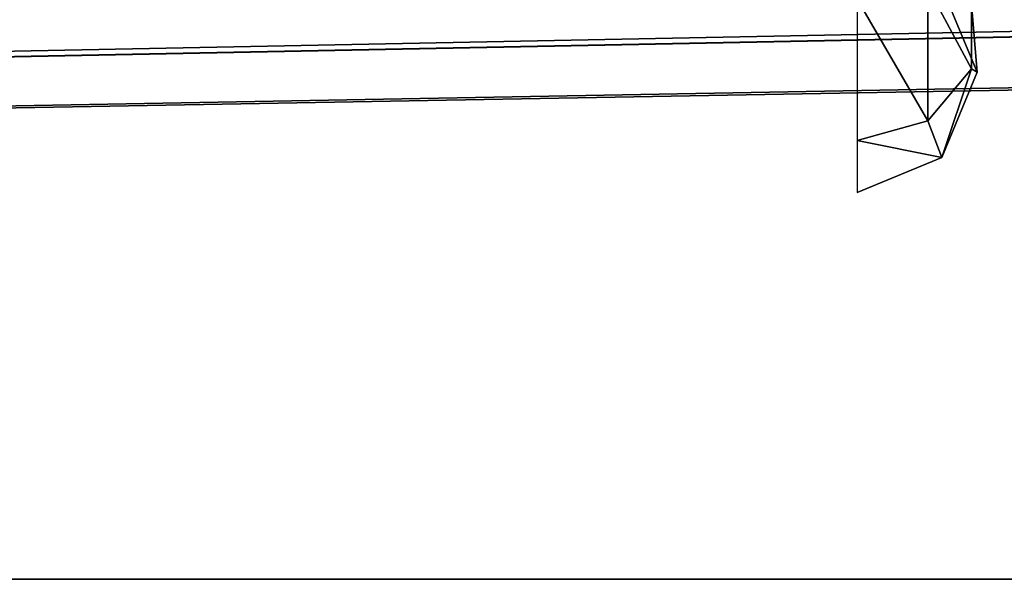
# Model space of a CAD drawing. Header units: millimetres. Extents: x -151 to 151, y -20 to 20.
# Tile 70 of 236: x -51.79 to -48.1, y -20 to -17.91. Entities that reach past the tile are written whole.
import ezdxf

# ---------------------------------------------------------------- set-up
doc = ezdxf.new("R2010")
doc.units = ezdxf.units.MM
doc.header["$LTSCALE"] = 65.185185
for name, color, linetype in [('146', 7, 'CONTINUOUS'), ('176', 7, 'CONTINUOUS'), ('431', 7, 'CONTINUOUS'), ('432', 7, 'CONTINUOUS')]:
    doc.layers.add(name, color=color, linetype=linetype)

msp = doc.modelspace()

# ---------------------------------------------------------------- linework, layer by layer
at = {"layer": '146', "color": 1, "linetype": 'Continuous'}
for points in [[(150.95, -20, 25.4), (-145.95, -15, 25.9), (-150.95, -20, 25.4), (150.95, -20, 25.4)], [(145.95, -15, 25.9), (-145.95, -15, 25.9), (150.95, -20, 25.4), (145.95, -15, 25.9)]]:
    msp.add_3dface(points, dxfattribs=at)
at = {"layer": '176', "linetype": 'Continuous'}
for points in [[(-29.05, -14.7242, 24.5285), (-14.55, -14.9592, 24.5305), (-150.95, -20, 24.5745), (-29.05, -14.7242, 24.5285)], [(-14.55, -14.9592, 24.5305), (-0.05, -14.7242, 24.5285), (-150.95, -20, 24.5745), (-14.55, -14.9592, 24.5305)], [(-58.15, -14.7242, 24.5285), (-43.65, -14.9592, 24.5305), (-150.95, -20, 24.5745), (-58.15, -14.7242, 24.5285)], [(-43.65, -14.9592, 24.5305), (-29.15, -14.7242, 24.5285), (-150.95, -20, 24.5745), (-43.65, -14.9592, 24.5305)], [(-29.15, -14.7242, 24.5285), (-29.05, -14.7242, 24.5285), (-150.95, -20, 24.5745), (-29.15, -14.7242, 24.5285)], [(-150.95, -20, 24.5745), (-0.05, -14.7242, 24.5285), (0.05, -14.7242, 24.5285), (-150.95, -20, 24.5745)], [(116.35, -14.7242, 24.5285), (-150.95, -20, 24.5745), (101.85, -14.9592, 24.5305), (116.35, -14.7242, 24.5285)], [(101.85, -14.9592, 24.5305), (-150.95, -20, 24.5745), (87.35, -14.7242, 24.5285), (101.85, -14.9592, 24.5305)], [(87.35, -14.7242, 24.5285), (-150.95, -20, 24.5745), (87.25, -14.7242, 24.5285), (87.35, -14.7242, 24.5285)], [(87.25, -14.7242, 24.5285), (-150.95, -20, 24.5745), (72.75, -14.9592, 24.5305), (87.25, -14.7242, 24.5285)], [(72.75, -14.9592, 24.5305), (-150.95, -20, 24.5745), (58.25, -14.7242, 24.5285), (72.75, -14.9592, 24.5305)], [(58.25, -14.7242, 24.5285), (-150.95, -20, 24.5745), (58.15, -14.7242, 24.5285), (58.25, -14.7242, 24.5285)], [(58.15, -14.7242, 24.5285), (-150.95, -20, 24.5745), (43.65, -14.9592, 24.5305), (58.15, -14.7242, 24.5285)], [(43.65, -14.9592, 24.5305), (-150.95, -20, 24.5745), (29.15, -14.7242, 24.5285), (43.65, -14.9592, 24.5305)], [(29.15, -14.7242, 24.5285), (-150.95, -20, 24.5745), (29.05, -14.7242, 24.5285), (29.15, -14.7242, 24.5285)], [(29.05, -14.7242, 24.5285), (-150.95, -20, 24.5745), (14.55, -14.9592, 24.5305), (29.05, -14.7242, 24.5285)], [(14.55, -14.9592, 24.5305), (-150.95, -20, 24.5745), (0.05, -14.7242, 24.5285), (14.55, -14.9592, 24.5305)], [(150.95, -20, 24.5745), (-150.95, -20, 24.5745), (145.45, -14.7242, 24.5285), (150.95, -20, 24.5745)], [(145.45, -14.7242, 24.5285), (-150.95, -20, 24.5745), (130.95, -14.9592, 24.5305), (145.45, -14.7242, 24.5285)], [(130.95, -14.9592, 24.5305), (-150.95, -20, 24.5745), (116.45, -14.7242, 24.5285), (130.95, -14.9592, 24.5305)], [(116.45, -14.7242, 24.5285), (-150.95, -20, 24.5745), (116.35, -14.7242, 24.5285), (116.45, -14.7242, 24.5285)]]:
    msp.add_3dface(points, dxfattribs=at)
at = {"layer": '431', "linetype": 'Continuous'}
for points in [[(-48.3324, -17.7834, -17.9649), (-48.2002, -18.1021, 27.0368), (-48.2002, -18.1021, -17.9649), (-48.3324, -17.7834, -17.9649)], [(-48.3324, -17.7834, 27.0368), (-48.2002, -18.1021, 27.0368), (-48.3324, -17.7834, -17.9649), (-48.3324, -17.7834, 27.0368)], [(-48.2002, -18.1021, -17.9649), (-48.3324, -18.4207, 27.0368), (-48.3324, -18.4207, -17.9649), (-48.2002, -18.1021, -17.9649)], [(-48.2002, -18.1021, 27.0368), (-48.3324, -18.4207, 27.0368), (-48.2002, -18.1021, -17.9649), (-48.2002, -18.1021, 27.0368)], [(-48.3324, -18.4207, 27.0368), (-48.65, -18.5521, 27.0368), (-48.3324, -18.4207, -17.9649), (-48.3324, -18.4207, 27.0368)], [(-48.65, -18.5521, 27.0368), (-48.65, -18.5521, -17.9649), (-48.3324, -18.4207, -17.9649), (-48.65, -18.5521, 27.0368)]]:
    msp.add_3dface(points, dxfattribs=at)
at = {"layer": '432', "linetype": 'Continuous'}
for points in [[(-48.3855, -17.7835, 28.2184), (-48.222, -18.0885, 27.6063), (-48.222, -17.6711, 28.0235), (-48.3855, -17.7835, 28.2184)], [(-48.222, -18.0885, 27.6063), (-48.222, -17.8477, 27.4672), (-48.222, -17.6711, 28.0235), (-48.222, -18.0885, 27.6063)], [(-48.65, -17.8264, 28.2929), (-48.3855, -18.2834, 27.7188), (-48.3855, -17.7835, 28.2184), (-48.65, -17.8264, 28.2929)], [(-48.3855, -18.2834, 27.7188), (-48.222, -18.0885, 27.6063), (-48.3855, -17.7835, 28.2184), (-48.3855, -18.2834, 27.7188)], [(-48.2002, -18.1021, 27.0368), (-48.3324, -17.7834, 27.0368), (-48.222, -17.8477, 27.4672), (-48.2002, -18.1021, 27.0368)], [(-48.65, -18.3578, 27.7618), (-48.3855, -18.2834, 27.7188), (-48.65, -17.8264, 28.2929), (-48.65, -18.3578, 27.7618)], [(-48.222, -18.0885, 27.6063), (-48.2002, -18.1021, 27.0368), (-48.222, -17.8477, 27.4672), (-48.222, -18.0885, 27.6063)], [(-48.3855, -18.2834, 27.7188), (-48.3324, -18.4207, 27.0368), (-48.222, -18.0885, 27.6063), (-48.3855, -18.2834, 27.7188)], [(-48.3324, -18.4207, 27.0368), (-48.2002, -18.1021, 27.0368), (-48.222, -18.0885, 27.6063), (-48.3324, -18.4207, 27.0368)], [(-48.65, -18.3578, 27.7618), (-48.3324, -18.4207, 27.0368), (-48.3855, -18.2834, 27.7188), (-48.65, -18.3578, 27.7618)], [(-48.65, -18.5521, 27.0368), (-48.3324, -18.4207, 27.0368), (-48.65, -18.3578, 27.7618), (-48.65, -18.5521, 27.0368)]]:
    msp.add_3dface(points, dxfattribs=at)

doc.saveas('drawing.dxf')
